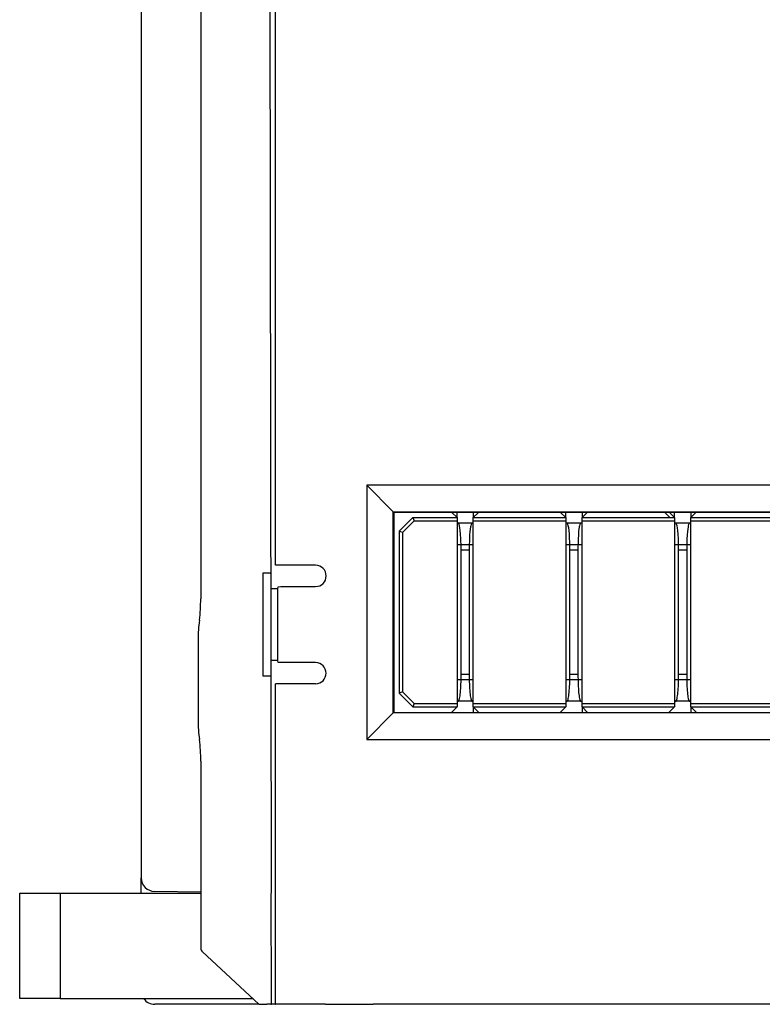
# Model space of a CAD drawing. Header units: millimetres. Extents: x 0 to 427, y 0 to 299.
# Tile 13 of 38: x 102 to 130, y 110 to 147. Entities that reach past the tile are written whole.
import ezdxf

# ---------------------------------------------------------------- set-up
doc = ezdxf.new("R2010")
doc.units = ezdxf.units.MM
doc.header["$MEASUREMENT"] = 0
doc.layers.add('Layer0000', color=7, linetype='Continuous', lineweight=25)

msp = doc.modelspace()

# ---------------------------------------------------------------- linework, layer by layer
at = {"layer": 'Layer0000', "color": 7, "linetype": 'Continuous', "lineweight": 25}
for p, q in [((106.82, 184.477), (106.82, 115.152)), ((111.641, 114.586), (111.544, 170.64)), ((109.019, 150.677), (109.019, 125.477)), ((111.784, 138.385), (111.784, 149.227)), ((111.784, 134.174), (111.784, 138.385)), ((111.784, 133.613), (111.784, 134.174)), ((111.784, 130.927), (111.784, 133.612)), ((111.784, 128.927), (111.784, 130.927)), ((116.148, 128.699), (115.17, 129.677)), ((115.17, 129.677), (115.17, 120.277)), ((142.57, 129.677), (115.17, 129.677)), ((111.784, 126.723), (111.784, 128.927)), ((116.148, 121.255), (116.148, 128.699)), ((116.148, 128.699), (141.592, 128.699)), ((116.17, 128.677), (116.148, 128.699)), ((141.57, 128.677), (116.17, 128.677)), ((116.17, 128.677), (116.17, 121.277)), ((118.315, 128.677), (118.507, 128.486)), ((118.507, 128.486), (118.507, 128.677)), ((119.107, 128.486), (119.298, 128.677)), ((119.107, 128.677), (119.107, 128.486)), ((122.34, 128.677), (122.532, 128.486)), ((122.532, 128.486), (122.532, 128.677)), ((123.132, 128.486), (123.323, 128.677)), ((123.132, 128.677), (123.132, 128.486)), ((126.196, 128.677), (126.387, 128.486)), ((126.365, 128.677), (126.557, 128.486)), ((126.557, 128.486), (126.557, 128.677)), ((127.157, 128.486), (127.348, 128.677)), ((127.157, 128.677), (127.157, 128.486)), ((116.369, 127.986), (116.869, 128.486)), ((116.919, 128.366), (116.489, 127.936)), ((116.869, 128.486), (118.507, 128.486)), ((116.869, 128.486), (116.919, 128.366)), ((116.919, 128.366), (118.507, 128.366)), ((118.507, 128.486), (118.507, 128.366)), ((118.507, 128.366), (118.507, 121.606)), ((118.507, 128.286), (118.544, 128.286)), ((118.544, 128.286), (119.069, 128.286)), ((119.069, 128.286), (119.107, 128.286)), ((119.107, 128.366), (119.107, 128.486)), ((119.107, 128.486), (122.532, 128.486)), ((119.107, 121.606), (119.107, 128.366)), ((119.107, 128.366), (122.532, 128.366)), ((122.532, 128.486), (122.532, 128.366)), ((122.532, 128.366), (122.532, 121.606)), ((122.532, 128.286), (122.569, 128.286)), ((122.569, 128.286), (123.094, 128.286)), ((123.094, 128.286), (123.132, 128.286)), ((123.132, 128.366), (123.132, 128.486)), ((123.132, 128.486), (126.557, 128.486)), ((123.132, 121.606), (123.132, 128.366)), ((123.132, 128.366), (126.557, 128.366)), ((126.557, 128.486), (126.557, 128.366)), ((126.557, 128.366), (126.557, 121.606)), ((126.557, 128.286), (126.594, 128.286)), ((126.594, 128.286), (127.119, 128.286)), ((127.119, 128.286), (127.157, 128.286)), ((127.157, 128.366), (127.157, 128.486)), ((127.157, 128.486), (130.582, 128.486)), ((127.157, 121.606), (127.157, 128.366)), ((127.157, 128.366), (130.582, 128.366)), ((116.489, 127.936), (116.369, 127.986)), ((116.369, 127.986), (116.369, 121.986)), ((116.489, 127.936), (116.489, 122.035)), ((118.507, 127.486), (119.107, 127.486)), ((118.657, 122.686), (118.657, 127.286)), ((118.657, 127.286), (118.957, 127.286)), ((118.957, 127.286), (118.957, 122.686)), ((122.532, 127.486), (123.132, 127.486)), ((122.682, 122.686), (122.682, 127.286)), ((122.682, 127.286), (122.982, 127.286)), ((122.982, 127.286), (122.982, 122.686)), ((126.557, 127.486), (127.157, 127.486)), ((126.707, 122.686), (126.707, 127.286)), ((126.707, 127.286), (127.007, 127.286)), ((127.007, 127.286), (127.007, 122.686)), ((111.62, 126.428), (111.32, 126.427)), ((111.32, 126.427), (111.32, 122.627)), ((111.587, 126.427), (111.597, 126.427)), ((113.27, 126.721), (111.784, 126.723)), ((111.621, 125.86), (111.87, 125.86)), ((111.87, 125.86), (111.892, 125.926)), ((111.87, 123.194), (111.87, 125.86)), ((111.892, 125.926), (111.986, 125.933)), ((111.986, 125.933), (112.88, 125.933)), ((112.88, 125.933), (113.27, 125.933)), ((108.92, 123.97), (108.92, 120.985)), ((111.87, 123.194), (111.626, 123.194)), ((111.892, 123.128), (111.87, 123.194)), ((111.986, 123.122), (111.892, 123.128)), ((112.877, 123.121), (111.986, 123.122)), ((113.07, 123.121), (112.876, 123.121)), ((113.07, 123.121), (112.877, 123.121)), ((113.27, 123.121), (113.07, 123.121)), ((111.32, 122.627), (111.627, 122.628)), ((119.107, 122.486), (118.507, 122.486)), ((118.657, 122.686), (118.957, 122.686)), ((123.132, 122.486), (122.532, 122.486)), ((122.682, 122.686), (122.982, 122.686)), ((127.157, 122.486), (126.557, 122.486)), ((126.707, 122.686), (127.007, 122.686)), ((111.787, 122.33), (111.784, 122.333)), ((113.27, 122.333), (111.784, 122.333)), ((111.787, 110.48), (111.787, 122.33)), ((116.489, 122.035), (116.369, 121.986)), ((116.489, 122.035), (116.919, 121.606)), ((116.869, 121.486), (116.369, 121.986)), ((118.544, 121.686), (118.507, 121.686)), ((119.069, 121.686), (118.544, 121.686)), ((119.069, 121.686), (119.107, 121.686)), ((122.569, 121.686), (122.532, 121.686)), ((123.094, 121.686), (122.569, 121.686)), ((123.094, 121.686), (123.132, 121.686)), ((126.594, 121.686), (126.557, 121.686)), ((127.119, 121.686), (126.594, 121.686)), ((127.119, 121.686), (127.157, 121.686)), ((116.919, 121.606), (116.869, 121.486)), ((116.869, 121.486), (118.507, 121.486)), ((116.919, 121.606), (118.507, 121.606)), ((118.507, 121.486), (118.298, 121.277)), ((118.507, 121.606), (118.507, 121.486)), ((119.107, 121.486), (119.107, 121.606)), ((119.107, 121.606), (122.532, 121.606)), ((119.315, 121.277), (119.107, 121.486)), ((119.107, 121.486), (122.532, 121.486)), ((119.107, 121.486), (119.107, 121.277)), ((122.532, 121.486), (122.323, 121.277)), ((122.532, 121.606), (122.532, 121.486)), ((123.132, 121.486), (123.132, 121.606)), ((123.132, 121.606), (126.557, 121.606)), ((123.34, 121.277), (123.132, 121.486)), ((123.132, 121.486), (126.557, 121.486)), ((123.132, 121.486), (123.132, 121.277)), ((126.557, 121.486), (126.348, 121.277)), ((126.557, 121.606), (126.557, 121.486)), ((127.157, 121.486), (127.157, 121.606)), ((127.157, 121.606), (130.582, 121.606)), ((127.365, 121.277), (127.157, 121.486)), ((127.157, 121.486), (130.582, 121.486)), ((127.157, 121.486), (127.157, 121.277)), ((115.17, 120.277), (116.148, 121.255)), ((116.17, 121.277), (116.148, 121.255)), ((141.592, 121.255), (116.148, 121.255)), ((116.17, 121.277), (141.57, 121.277)), ((115.17, 120.277), (142.57, 120.277)), ((109.019, 119.477), (109.019, 112.564)), ((106.82, 114.586), (106.82, 115.154)), ((102.319, 114.586), (103.819, 114.586)), ((102.319, 110.686), (102.319, 114.586)), ((103.819, 114.586), (109.019, 114.586)), ((103.819, 114.586), (103.819, 110.686)), ((109.019, 114.623), (107.311, 114.653)), ((111.628, 114.577), (111.635, 114.577)), ((111.635, 110.677), (111.628, 114.577)), ((109.083, 112.418), (111.17, 110.477)), ((103.819, 110.686), (102.319, 110.686)), ((103.819, 110.686), (110.945, 110.686)), ((108.201, 110.477), (107.32, 110.477)), ((111.17, 110.477), (108.201, 110.477)), ((111.17, 110.477), (111.463, 110.477)), ((111.615, 110.477), (111.463, 110.477)), ((111.615, 110.477), (111.634, 110.477)), ((111.72, 110.477), (111.635, 110.477)), ((111.776, 110.477), (111.72, 110.477)), ((111.776, 110.477), (111.787, 110.48)), ((113.635, 110.477), (111.776, 110.477)), ((113.635, 110.477), (115.406, 110.477)), ((120.828, 110.477), (115.406, 110.477)), ((129.39, 110.477), (120.828, 110.477)), ((138.442, 110.477), (129.39, 110.477))]:
    msp.add_line(p, q, dxfattribs=at)
for centre, radius, start, end in [((118.54, 128.256), 0.0296, 27.0907, 82.2782), ((119.073, 128.256), 0.0296, 97.7216, 152.9095), ((122.565, 128.256), 0.0296, 27.0907, 82.2782), ((123.098, 128.256), 0.0296, 97.7216, 152.9095), ((126.59, 128.256), 0.0296, 27.0907, 82.2782), ((127.123, 128.256), 0.0296, 97.7216, 152.9095), ((113.27, 126.327), 0.394, 270.0039, 89.9961), ((103.369, 125.421), 5.65, 352.5089, 0.5707), ((113.92, 123.97), 5, 171.7861, 179.9999), ((113.266, 122.727), 0.394, 270.6104, 89.3896), ((111.785, 122.332), 0.00149, 159.6792, 184.2462), ((113.92, 120.985), 5, 180, 188.2152), ((103.103, 119.51), 5.917, 359.6844, 7.3861), ((107.32, 115.152), 0.5, 180, 269), ((109.219, 112.564), 0.2, 180, 227.0801), ((107.32, 110.977), 0.5, 215.6361, 270), ((105.905, 110.617), 5.731, 358.6001, 0.5999)]:
    msp.add_arc(centre, radius, start, end, dxfattribs=at)
for points, knots in [([(118.657, 127.286), (118.657, 127.443), (118.646, 127.895), (118.609, 128.17), (118.578, 128.253), (118.566, 128.27)], [0, 0, 0, 0, 0.214286, 0.714286, 1, 1, 1, 1]), ([(119.047, 128.27), (119.032, 128.249), (119.002, 128.159), (118.966, 127.849), (118.957, 127.443), (118.957, 127.286)], [0, 0, 0, 0, 0.357143, 0.785714, 1, 1, 1, 1]), ([(122.682, 127.286), (122.682, 127.443), (122.671, 127.895), (122.634, 128.17), (122.603, 128.253), (122.591, 128.27)], [0, 0, 0, 0, 0.214286, 0.714286, 1, 1, 1, 1]), ([(123.072, 128.27), (123.057, 128.249), (123.027, 128.159), (122.991, 127.849), (122.982, 127.443), (122.982, 127.286)], [0, 0, 0, 0, 0.357143, 0.785714, 1, 1, 1, 1]), ([(126.707, 127.286), (126.707, 127.443), (126.696, 127.895), (126.659, 128.17), (126.628, 128.253), (126.616, 128.27)], [0, 0, 0, 0, 0.214286, 0.714286, 1, 1, 1, 1]), ([(127.097, 128.27), (127.082, 128.249), (127.052, 128.159), (127.016, 127.849), (127.007, 127.443), (127.007, 127.286)], [0, 0, 0, 0, 0.357143, 0.785714, 1, 1, 1, 1]), ([(118.544, 121.686), (118.569, 121.686), (118.602, 121.774), (118.644, 122.083), (118.657, 122.417), (118.657, 122.686)], [0, 0, 0, 0, 0.25, 0.5, 1, 1, 1, 1]), ([(118.957, 122.686), (118.957, 122.417), (118.969, 122.083), (119.011, 121.774), (119.044, 121.686), (119.069, 121.686)], [0, 0, 0, 0, 0.5, 0.75, 1, 1, 1, 1]), ([(122.569, 121.686), (122.594, 121.686), (122.627, 121.774), (122.669, 122.083), (122.682, 122.417), (122.682, 122.686)], [0, 0, 0, 0, 0.25, 0.5, 1, 1, 1, 1]), ([(122.982, 122.686), (122.982, 122.417), (122.994, 122.083), (123.036, 121.774), (123.069, 121.686), (123.094, 121.686)], [0, 0, 0, 0, 0.5, 0.75, 1, 1, 1, 1]), ([(126.594, 121.686), (126.619, 121.686), (126.652, 121.774), (126.694, 122.083), (126.707, 122.417), (126.707, 122.686)], [0, 0, 0, 0, 0.25, 0.5, 1, 1, 1, 1]), ([(127.007, 122.686), (127.007, 122.417), (127.019, 122.083), (127.061, 121.774), (127.094, 121.686), (127.119, 121.686)], [0, 0, 0, 0, 0.5, 0.75, 1, 1, 1, 1])]:
    msp.add_open_spline(points, degree=3, knots=knots, dxfattribs=at)
msp.add_open_spline([(113.07, 123.122), (113.07, 123.122), (113.07, 123.122), (113.07, 123.122)], degree=3, dxfattribs=at)

doc.saveas('drawing.dxf')
